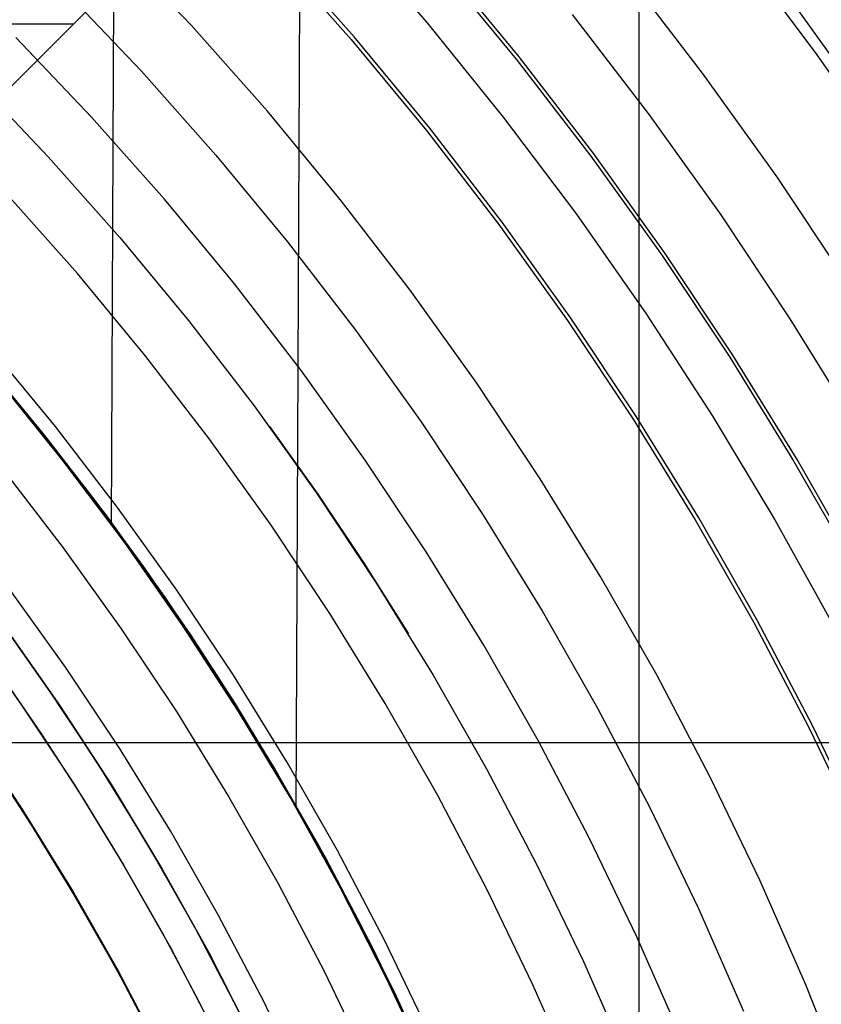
# Model space of a CAD drawing. Header units: millimetres. Extents: x 9001 to 10165, y -167 to 850.
# Tile 193 of 216: x 9620 to 9634, y 504 to 521. Entities that reach past the tile are written whole.
import ezdxf

# ---------------------------------------------------------------- set-up
doc = ezdxf.new("R2010")
doc.units = ezdxf.units.MM
for name, color, linetype in [('1', 7, 'Continuous'), ('COLOR EXT', 7, 'Continuous'), ('luz', 7, 'Continuous'), ('PLASTICO NEGRO', 7, 'Continuous')]:
    doc.layers.add(name, color=color, linetype=linetype)

msp = doc.modelspace()

# ---------------------------------------------------------------- linework, layer by layer
at = {"layer": '1', "color": 29, "true_color": 0x4d342b}
for p, q in [((9625.156, 507.689, 34.462), (9625.321, 543.907, 34.462)), ((9622.013, 512.511, 42.462), (9622.135, 539.423, 42.462)), ((9626.026, 522.617, 70.562), (9627.381, 521.055, 70.562)), ((9632.681, 522.294, 65.657), (9633.989, 520.546, 65.657)), ((9627.381, 521.055, 70.562), (9628.681, 519.447, 70.562)), ((9633.989, 520.546, 65.657), (9635.237, 518.754, 65.657)), ((9628.681, 519.447, 70.562), (9629.925, 517.794, 70.562)), ((9629.925, 517.794, 70.562), (9631.11, 516.1, 70.562)), ((9631.11, 516.1, 70.562), (9632.236, 514.365, 70.562)), ((9621.187, 513.6, 70.562), (9620.095, 514.951, 70.562)), ((9620.095, 514.951, 76.062), (9621.187, 513.6, 76.062)), ((9621.187, 513.6, 34.462), (9620.095, 514.951, 34.462)), ((9620.095, 514.951, 42.462), (9621.187, 513.6, 42.462)), ((9620.095, 514.951, 73.312), (9621.187, 513.6, 73.312)), ((9620.095, 514.951, 38.462), (9621.187, 513.6, 38.462)), ((9632.236, 514.365, 70.562), (9633.301, 512.592, 70.562)), ((9622.232, 512.212, 70.562), (9621.187, 513.6, 70.562)), ((9621.187, 513.6, 76.062), (9622.232, 512.212, 76.062)), ((9622.232, 512.212, 34.462), (9621.187, 513.6, 34.462)), ((9621.187, 513.6, 42.462), (9622.232, 512.212, 42.462)), ((9621.187, 513.6, 73.312), (9622.232, 512.212, 73.312)), ((9621.187, 513.6, 38.462), (9622.232, 512.212, 38.462)), ((9633.301, 512.592, 70.562), (9634.304, 510.784, 70.562)), ((9623.228, 510.788, 70.562), (9622.232, 512.212, 70.562)), ((9622.232, 512.212, 76.062), (9623.228, 510.788, 76.062)), ((9623.228, 510.788, 34.462), (9622.232, 512.212, 34.462)), ((9622.232, 512.212, 42.462), (9623.228, 510.788, 42.462)), ((9622.232, 512.212, 73.312), (9623.228, 510.788, 73.312)), ((9622.232, 512.212, 38.462), (9623.228, 510.788, 38.462)), ((9624.174, 509.33, 70.562), (9623.228, 510.788, 70.562)), ((9623.228, 510.788, 76.062), (9624.174, 509.33, 76.062)), ((9624.174, 509.33, 34.462), (9623.228, 510.788, 34.462)), ((9623.228, 510.788, 42.462), (9624.174, 509.33, 42.462)), ((9623.228, 510.788, 73.312), (9624.174, 509.33, 73.312)), ((9623.228, 510.788, 38.462), (9624.174, 509.33, 38.462)), ((9625.069, 507.841, 70.562), (9624.174, 509.33, 70.562)), ((9624.174, 509.33, 76.062), (9625.069, 507.841, 76.062)), ((9625.069, 507.841, 34.462), (9624.174, 509.33, 34.462)), ((9624.174, 509.33, 42.462), (9625.069, 507.841, 42.462)), ((9624.174, 509.33, 73.312), (9625.069, 507.841, 73.312)), ((9624.174, 509.33, 38.462), (9625.069, 507.841, 38.462)), ((9625.912, 506.321, 70.562), (9625.069, 507.841, 70.562)), ((9625.069, 507.841, 76.062), (9625.912, 506.321, 76.062)), ((9625.912, 506.321, 34.462), (9625.069, 507.841, 34.462)), ((9625.069, 507.841, 42.462), (9625.912, 506.321, 42.462)), ((9625.069, 507.841, 73.312), (9625.912, 506.321, 73.312)), ((9625.069, 507.841, 38.462), (9625.912, 506.321, 38.462)), ((9626.701, 504.773, 70.562), (9625.912, 506.321, 70.562)), ((9625.912, 506.321, 76.062), (9626.701, 504.773, 76.062)), ((9626.701, 504.773, 34.462), (9625.912, 506.321, 34.462)), ((9625.912, 506.321, 42.462), (9626.701, 504.773, 42.462)), ((9625.912, 506.321, 73.312), (9626.701, 504.773, 73.312)), ((9625.912, 506.321, 38.462), (9626.701, 504.773, 38.462)), ((9627.435, 503.198, 70.562), (9626.701, 504.773, 70.562)), ((9626.701, 504.773, 76.062), (9627.435, 503.198, 76.062)), ((9627.435, 503.198, 34.462), (9626.701, 504.773, 34.462)), ((9626.701, 504.773, 42.462), (9627.435, 503.198, 42.462)), ((9626.701, 504.773, 73.312), (9627.435, 503.198, 73.312)), ((9626.701, 504.773, 38.462), (9627.435, 503.198, 38.462))]:
    msp.add_line(p, q, dxfattribs=at)
at = {"layer": '1', "color": 250, "true_color": 0x111111}
for p, q in [((9624.758, 522.275, 236.621), (9626.093, 520.768, 236.621)), ((9627.577, 522.037, 241.281), (9628.902, 520.432, 241.281)), ((9626.093, 520.768, 236.621), (9627.376, 519.215, 236.621)), ((9628.902, 520.432, 241.281), (9630.171, 518.783, 241.281)), ((9619.674, 520.103, 61.1), (9620.937, 518.772, 61.1)), ((9627.376, 519.215, 236.621), (9628.604, 517.62, 236.621)), ((9620.937, 518.772, 61.1), (9622.154, 517.398, 61.1)), ((9630.171, 518.783, 241.281), (9631.383, 517.091, 241.281)), ((9628.604, 517.62, 236.621), (9629.776, 515.982, 236.621)), ((9622.154, 517.398, 61.1), (9623.322, 515.984, 61.1)), ((9631.383, 517.091, 241.281), (9632.535, 515.358, 241.281)), ((9623.322, 515.984, 61.1), (9624.441, 514.53, 61.1)), ((9629.776, 515.982, 236.621), (9630.891, 514.306, 236.621)), ((9619.773, 515.36, 75.162), (9620.873, 514.029, 75.162)), ((9632.535, 515.358, 241.281), (9633.627, 513.587, 241.281)), ((9620.873, 514.029, 64.238), (9619.982, 515.112, 64.238)), ((9619.982, 515.112, 86.085), (9620.873, 514.029, 86.085)), ((9624.441, 514.53, 61.1), (9625.509, 513.038, 61.1)), ((9630.891, 514.306, 236.621), (9631.948, 512.591, 236.621)), ((9624.703, 514.181, 61.1), (9625.523, 513.026, 61.1)), ((9621.732, 512.922, 64.238), (9620.873, 514.029, 64.238)), ((9620.873, 514.029, 86.085), (9621.732, 512.922, 86.085)), ((9620.873, 514.029, 75.162), (9621.926, 512.661, 75.162)), ((9633.627, 513.587, 241.281), (9634.657, 511.779, 241.281)), ((9625.509, 513.038, 61.1), (9626.524, 511.51, 61.1)), ((9625.523, 513.026, 61.1), (9626.312, 511.849, 61.1)), ((9622.559, 511.79, 64.238), (9621.732, 512.922, 64.238)), ((9621.732, 512.922, 86.085), (9622.559, 511.79, 86.085)), ((9621.926, 512.661, 75.162), (9622.931, 511.257, 75.162)), ((9631.948, 512.591, 236.621), (9632.945, 510.842, 236.621)), ((9623.355, 510.635, 64.238), (9622.559, 511.79, 64.238)), ((9622.559, 511.79, 86.085), (9623.355, 510.635, 86.085)), ((9626.312, 511.849, 61.1), (9627.069, 510.651, 61.1)), ((9626.524, 511.51, 61.1), (9627.487, 509.948, 61.1)), ((9619.904, 511.16, 228.525), (9620.858, 509.827, 228.525)), ((9622.931, 511.257, 75.162), (9623.887, 509.82, 75.162)), ((9632.945, 510.842, 236.621), (9633.881, 509.059, 236.621)), ((9619.547, 510.755, 89.131), (9620.484, 509.439, 89.131)), ((9624.117, 509.458, 64.238), (9623.355, 510.635, 64.238)), ((9623.355, 510.635, 86.085), (9624.117, 509.458, 86.085)), ((9620.075, 510.027, 89.131), (9620.822, 508.942, 89.131)), ((9627.487, 509.948, 61.1), (9628.395, 508.354, 61.1)), ((9620.858, 509.827, 228.525), (9621.766, 508.462, 228.525)), ((9623.887, 509.82, 75.162), (9624.793, 508.35, 75.162)), ((9620.484, 509.439, 89.131), (9621.376, 508.092, 89.131)), ((9624.846, 508.259, 64.238), (9624.117, 509.458, 64.238)), ((9624.117, 509.458, 86.085), (9624.846, 508.259, 86.085)), ((9620.496, 507.648, 89.131), (9619.617, 508.97, 89.131)), ((9619.617, 508.97, 92.4), (9620.496, 507.648, 92.4)), ((9620.822, 508.942, 89.131), (9621.538, 507.837, 89.131)), ((9633.881, 509.059, 236.621), (9634.754, 507.244, 236.621)), ((9621.766, 508.462, 228.525), (9622.627, 507.066, 228.525)), ((9620.003, 508.387, 95.668), (9620.821, 507.127, 95.668)), ((9624.793, 508.35, 75.162), (9625.647, 506.85, 75.162)), ((9628.395, 508.354, 61.1), (9629.248, 506.729, 61.1)), ((9625.541, 507.041, 64.238), (9624.846, 508.259, 64.238)), ((9624.846, 508.259, 86.085), (9625.541, 507.041, 86.085)), ((9621.376, 508.092, 89.131), (9622.22, 506.715, 89.131)), ((9621.538, 507.837, 89.131), (9622.222, 506.711, 89.131)), ((9621.329, 506.297, 89.131), (9620.496, 507.648, 89.131)), ((9620.496, 507.648, 92.4), (9621.329, 506.297, 92.4)), ((9620.821, 507.127, 95.668), (9621.596, 505.84, 95.668)), ((9622.627, 507.066, 228.525), (9623.438, 505.641, 228.525)), ((9626.202, 505.803, 64.238), (9625.541, 507.041, 64.238)), ((9625.541, 507.041, 86.085), (9626.202, 505.803, 86.085)), ((9625.647, 506.85, 75.162), (9626.45, 505.321, 75.162)), ((9622.22, 506.715, 89.131), (9623.017, 505.31, 89.131)), ((9622.222, 506.711, 89.131), (9622.875, 505.567, 89.131)), ((9629.248, 506.729, 61.1), (9630.043, 505.076, 61.1)), ((9622.115, 504.917, 89.131), (9621.329, 506.297, 89.131)), ((9621.329, 506.297, 92.4), (9622.115, 504.917, 92.4)), ((9621.596, 505.84, 95.668), (9622.328, 504.527, 95.668)), ((9626.828, 504.547, 64.238), (9626.202, 505.803, 64.238)), ((9626.202, 505.803, 86.085), (9626.828, 504.547, 86.085)), ((9623.438, 505.641, 228.525), (9624.2, 504.189, 228.525)), ((9622.875, 505.567, 89.131), (9623.496, 504.405, 89.131)), ((9623.017, 505.31, 89.131), (9623.765, 503.879, 89.131)), ((9626.45, 505.321, 75.162), (9627.199, 503.765, 75.162)), ((9622.853, 503.511, 89.131), (9622.115, 504.917, 89.131)), ((9622.115, 504.917, 92.4), (9622.853, 503.511, 92.4)), ((9630.043, 505.076, 61.1), (9630.782, 503.397, 61.1)), ((9622.328, 504.527, 95.668), (9623.015, 503.19, 95.668)), ((9627.419, 503.275, 64.238), (9626.828, 504.547, 64.238)), ((9626.828, 504.547, 86.085), (9627.419, 503.275, 86.085)), ((9623.496, 504.405, 89.131), (9624.084, 503.226, 89.131))]:
    msp.add_line(p, q, dxfattribs=at)
at = {"layer": 'COLOR EXT', "color": 30, "true_color": 0xff8d00}
for p, q in [((9634.091, 533.753, 21.262), (9607.22, 506.882, 21.262)), ((9607.22, 506.882, 25.262), (9634.091, 533.753, 25.262)), ((9634.091, 533.753, 23.262), (9607.22, 506.882, 23.262)), ((9630.992, 483.846, 21.262), (9630.992, 530.654, 21.262)), ((9621.363, 521.025, 25.262), (9618.535, 521.025, 25.262)), ((9620.656, 520.318, 21.262), (9620.656, 520.318, 25.262)), ((9609.138, 508.8, 21.262), (9650.001, 508.8, 21.262))]:
    msp.add_line(p, q, dxfattribs=at)
at = {"layer": 'luz', "color": 7, "true_color": 0xffffff}
for p, q in [((9623.373, 521.005, -26.587), (9622.031, 522.418, -26.587)), ((9626.145, 520.812, -27.65), (9624.808, 522.321, -27.65)), ((9628.952, 520.472, -28.713), (9627.625, 522.078, -28.713)), ((9632.073, 520.196, -28.098), (9630.754, 521.91, -28.098)), ((9621.209, 521.61, -26.895), (9622.524, 520.226, -26.895)), ((9634.935, 519.543, -29.161), (9633.637, 521.356, -29.161)), ((9629.853, 521.191, -28.406), (9631.148, 519.508, -28.406)), ((9624.666, 519.546, -26.587), (9623.373, 521.005, -26.587)), ((9621.674, 519.447, -27.202), (9620.387, 520.802, -27.202)), ((9627.429, 519.258, -27.65), (9626.145, 520.812, -27.65)), ((9630.222, 518.821, -28.713), (9628.952, 520.472, -28.713)), ((9622.524, 520.226, -26.895), (9623.79, 518.797, -26.895)), ((9633.333, 518.437, -28.098), (9632.073, 520.196, -28.098)), ((9625.907, 518.044, -26.587), (9624.666, 519.546, -26.587)), ((9631.148, 519.508, -28.406), (9632.384, 517.782, -28.406)), ((9622.914, 518.047, -27.202), (9621.674, 519.447, -27.202)), ((9628.659, 517.66, -27.65), (9627.429, 519.258, -27.65)), ((9623.79, 518.797, -26.895), (9625.006, 517.325, -26.895)), ((9631.435, 517.127, -28.713), (9630.222, 518.821, -28.713)), ((9634.53, 516.636, -28.098), (9633.333, 518.437, -28.098)), ((9621.434, 516.782, -26.139), (9620.239, 518.13, -26.139)), ((9624.104, 516.606, -27.202), (9622.914, 518.047, -27.202)), ((9627.095, 516.5, -26.587), (9625.907, 518.044, -26.587)), ((9629.832, 516.021, -27.65), (9628.659, 517.66, -27.65)), ((9632.384, 517.782, -28.406), (9633.559, 516.014, -28.406)), ((9625.006, 517.325, -26.895), (9626.17, 515.812, -26.895)), ((9632.589, 515.393, -28.713), (9631.435, 517.127, -28.713)), ((9622.582, 515.392, -26.139), (9621.434, 516.782, -26.139)), ((9625.244, 515.125, -27.202), (9624.104, 516.606, -27.202)), ((9628.23, 514.915, -26.587), (9627.095, 516.5, -26.587)), ((9630.949, 514.342, -27.65), (9629.832, 516.021, -27.65)), ((9633.559, 516.014, -28.406), (9634.673, 514.207, -28.406)), ((9626.17, 515.812, -26.895), (9627.281, 514.26, -26.895)), ((9621.06, 514.178, -25.076), (9619.955, 515.516, -25.076)), ((9623.681, 513.964, -26.139), (9622.582, 515.392, -26.139)), ((9633.682, 513.619, -28.713), (9632.589, 515.393, -28.713)), ((9626.332, 513.605, -27.202), (9625.244, 515.125, -27.202)), ((9629.309, 513.292, -26.587), (9628.23, 514.915, -26.587)), ((9632.007, 512.626, -27.65), (9630.949, 514.342, -27.65)), ((9622.118, 512.804, -25.076), (9621.06, 514.178, -25.076)), ((9627.281, 514.26, -26.895), (9628.338, 512.671, -26.895)), ((9624.73, 512.499, -26.139), (9623.681, 513.964, -26.139)), ((9627.368, 512.049, -27.202), (9626.332, 513.605, -27.202)), ((9634.713, 511.809, -28.713), (9633.682, 513.619, -28.713)), ((9620.158, 513.46, -25.384), (9621.192, 512.116, -25.384)), ((9630.332, 511.633, -26.587), (9629.309, 513.292, -26.587)), ((9623.128, 511.393, -25.076), (9622.118, 512.804, -25.076)), ((9628.338, 512.671, -26.895), (9629.34, 511.045, -26.895)), ((9633.005, 510.875, -27.65), (9632.007, 512.626, -27.65)), ((9625.728, 510.999, -26.139), (9624.73, 512.499, -26.139)), ((9621.192, 512.116, -25.384), (9622.179, 510.738, -25.384)), ((9628.348, 510.458, -27.202), (9627.368, 512.049, -27.202)), ((9631.297, 509.94, -26.587), (9630.332, 511.633, -26.587)), ((9621.23, 510.083, -25.691), (9620.266, 511.429, -25.691)), ((9624.088, 509.949, -25.076), (9623.128, 511.393, -25.076)), ((9626.673, 509.465, -26.139), (9625.728, 510.999, -26.139)), ((9629.34, 511.045, -26.895), (9630.285, 509.387, -26.895)), ((9633.942, 509.089, -27.65), (9633.005, 510.875, -27.65)), ((9622.179, 510.738, -25.384), (9623.117, 509.327, -25.384)), ((9629.274, 508.833, -27.202), (9628.348, 510.458, -27.202)), ((9622.147, 508.705, -25.691), (9621.23, 510.083, -25.691)), ((9624.999, 508.472, -25.076), (9624.088, 509.949, -25.076)), ((9632.202, 508.214, -26.587), (9631.297, 509.94, -26.587)), ((9627.565, 507.899, -26.139), (9626.673, 509.465, -26.139)), ((9623.117, 509.327, -25.384), (9624.007, 507.884, -25.384)), ((9630.285, 509.387, -26.895), (9631.172, 507.696, -26.895)), ((9620.507, 507.655, -24.628), (9619.627, 508.977, -24.628)), ((9634.816, 507.273, -27.65), (9633.942, 509.089, -27.65)), ((9630.142, 507.178, -27.202), (9629.274, 508.833, -27.202)), ((9623.015, 507.296, -25.691), (9622.147, 508.705, -25.691)), ((9625.857, 506.964, -25.076), (9624.999, 508.472, -25.076)), ((9633.048, 506.459, -26.587), (9632.202, 508.214, -26.587)), ((9624.007, 507.884, -25.384), (9624.846, 506.411, -25.384)), ((9628.403, 506.303, -26.139), (9627.565, 507.899, -26.139)), ((9621.34, 506.303, -24.628), (9620.507, 507.655, -24.628)), ((9631.172, 507.696, -26.895), (9632.001, 505.976, -26.895)), ((9623.834, 505.858, -25.691), (9623.015, 507.296, -25.691)), ((9630.953, 505.494, -27.202), (9630.142, 507.178, -27.202)), ((9626.663, 505.428, -25.076), (9625.857, 506.964, -25.076)), ((9633.832, 504.675, -26.587), (9633.048, 506.459, -26.587)), ((9622.126, 504.923, -24.628), (9621.34, 506.303, -24.628)), ((9624.846, 506.411, -25.384), (9625.634, 504.91, -25.384)), ((9629.185, 504.68, -26.139), (9628.403, 506.303, -26.139)), ((9632.001, 505.976, -26.895), (9632.769, 504.229, -26.895)), ((9624.604, 504.392, -25.691), (9623.834, 505.858, -25.691)), ((9627.416, 503.865, -25.076), (9626.663, 505.428, -25.076)), ((9631.706, 503.783, -27.202), (9630.953, 505.494, -27.202)), ((9622.864, 503.517, -24.628), (9622.126, 504.923, -24.628)), ((9625.634, 504.91, -25.384), (9626.369, 503.383, -25.384)), ((9629.91, 503.03, -26.139), (9629.185, 504.68, -26.139)), ((9634.555, 502.865, -26.587), (9633.832, 504.675, -26.587)), ((9625.322, 502.901, -25.691), (9624.604, 504.392, -25.691))]:
    msp.add_line(p, q, dxfattribs=at)
at = {"layer": 'PLASTICO NEGRO', "color": 254, "true_color": 0xcad1ee}
for p, q in [((9621.13, 509.437, 33.562), (9620.189, 510.779, 33.562)), ((9620.189, 510.779, 35.062), (9621.13, 509.437, 35.062)), ((9621.13, 509.437, 34.312), (9620.189, 510.779, 34.312)), ((9622.024, 508.062, 33.562), (9621.13, 509.437, 33.562)), ((9621.13, 509.437, 35.062), (9622.024, 508.062, 35.062)), ((9622.024, 508.062, 34.312), (9621.13, 509.437, 34.312)), ((9622.871, 506.658, 33.562), (9622.024, 508.062, 33.562)), ((9622.024, 508.062, 35.062), (9622.871, 506.658, 35.062)), ((9622.871, 506.658, 34.312), (9622.024, 508.062, 34.312)), ((9623.668, 505.225, 33.562), (9622.871, 506.658, 33.562)), ((9622.871, 506.658, 35.062), (9623.668, 505.225, 35.062)), ((9623.668, 505.225, 34.312), (9622.871, 506.658, 34.312)), ((9624.416, 503.765, 33.562), (9623.668, 505.225, 33.562)), ((9623.668, 505.225, 35.062), (9624.416, 503.765, 35.062)), ((9624.416, 503.765, 34.312), (9623.668, 505.225, 34.312))]:
    msp.add_line(p, q, dxfattribs=at)

doc.saveas('drawing.dxf')
